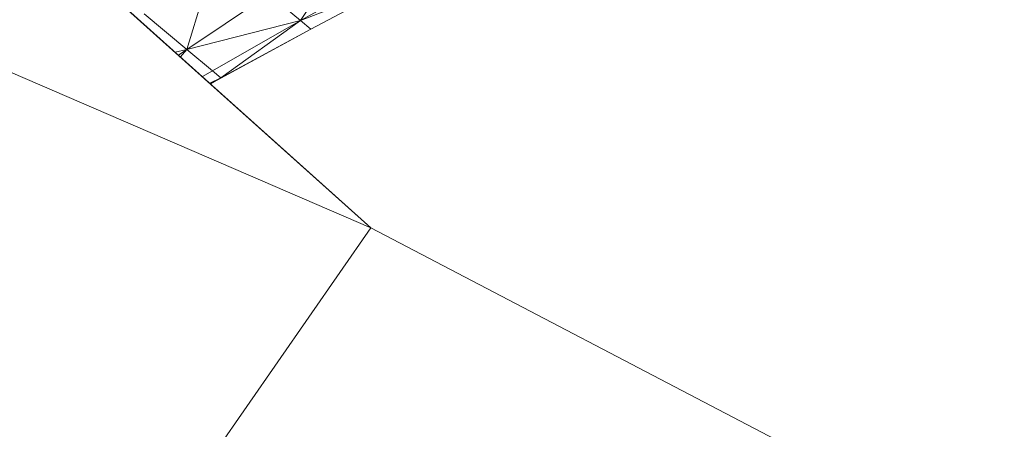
# Model space of a CAD drawing. Header units: feet. Extents: x 154 to 734, y 944 to 1247.
# Tile 11 of 63: x 243.2 to 247.03, y 985.5 to 987.09. Entities that reach past the tile are written whole.
import ezdxf

# ---------------------------------------------------------------- set-up
doc = ezdxf.new("R2010")
doc.units = ezdxf.units.FT
doc.header["$MEASUREMENT"] = 0
doc.layers.get('0').update_dxf_attribs({"true_color": 0x5890e1})

# ---------------------------------------------------------------- blocks, each defined once
blk = doc.blocks.new('A$Ca1c6a726')
at = {"color": 0, "linetype": 'Continuous', "lineweight": 0, "extrusion": (2.22045e-16, 1, -2.22045e-16)}
for p, q in [((84.0137, 47.6621), (90.3701, 41.9552)), ((90.3701, 41.9552), (84.0137, 47.6621)), ((90.3701, 41.9552), (81.7289, 45.6818)), ((90.3701, 41.9552), (81.7289, 45.6818)), ((90.3011, 43.07), (90.0964, 42.7614)), ((90.0964, 42.7614), (90.3011, 43.07)), ((89.7712, 43.0334), (89.6544, 42.6487)), ((89.6544, 42.6487), (89.7712, 43.0334)), ((90.4379, 42.9498), (90.0964, 42.7614)), ((90.4379, 42.9498), (90.0964, 42.7614)), ((90.4794, 42.9096), (90.0964, 42.7614)), ((90.4794, 42.9096), (90.0964, 42.7614)), ((90.4794, 42.9096), (90.137, 42.7274)), ((90.137, 42.7274), (90.4794, 42.9096)), ((90.1371, 42.7274), (90.4794, 42.9096)), ((90.4794, 42.9096), (90.1371, 42.7274)), ((89.9745, 42.8634), (89.6544, 42.6487)), ((89.9745, 42.8634), (89.6544, 42.6487)), ((90.0964, 42.7614), (89.9745, 42.8634)), ((90.0964, 42.7614), (89.9745, 42.8634)), ((89.6544, 42.6487), (89.4886, 42.7875)), ((89.6544, 42.6487), (89.4886, 42.7875)), ((90.0964, 42.7614), (89.6544, 42.6487)), ((90.0964, 42.7614), (89.6544, 42.6487)), ((90.0964, 42.7614), (89.754, 42.5654)), ((89.754, 42.5654), (90.0964, 42.7614)), ((90.0964, 42.7614), (89.7871, 42.5377)), ((89.7871, 42.5377), (90.0964, 42.7614)), ((90.1371, 42.7274), (90.0964, 42.7614)), ((90.1371, 42.7274), (90.0964, 42.7614)), ((90.137, 42.7274), (89.7871, 42.5376)), ((90.137, 42.7274), (89.7871, 42.5376)), ((90.1371, 42.7274), (89.7871, 42.5377)), ((90.1371, 42.7274), (89.7871, 42.5377)), ((90.1371, 42.7274), (89.7872, 42.5377)), ((90.1371, 42.7274), (89.7872, 42.5377)), ((90.137, 42.7274), (90.137, 42.7274)), ((90.137, 42.7274), (90.137, 42.7274)), ((89.6544, 42.6487), (89.6096, 42.638)), ((89.6544, 42.6487), (89.6096, 42.638)), ((89.6544, 42.6487), (89.622, 42.6269)), ((89.622, 42.6269), (89.6544, 42.6487)), ((89.6544, 42.6487), (89.6296, 42.6201)), ((89.6296, 42.6201), (89.6544, 42.6487)), ((89.754, 42.5654), (89.6544, 42.6487)), ((89.754, 42.5654), (89.6544, 42.6487)), ((89.754, 42.5654), (89.7152, 42.5432)), ((89.754, 42.5654), (89.7152, 42.5432)), ((89.7871, 42.5377), (89.754, 42.5654)), ((89.7871, 42.5377), (89.754, 42.5654)), ((89.7871, 42.5377), (89.7433, 42.518)), ((89.7871, 42.5377), (89.7433, 42.518)), ((89.7462, 42.5154), (89.7871, 42.5377)), ((89.7871, 42.5377), (89.7462, 42.5154)), ((89.7462, 42.5154), (89.7872, 42.5377)), ((89.7872, 42.5377), (89.7462, 42.5154)), ((89.7462, 42.5154), (89.7871, 42.5376)), ((89.7871, 42.5376), (89.7462, 42.5154)), ((89.7872, 42.5377), (89.787, 42.5376)), ((89.7872, 42.5377), (89.787, 42.5376)), ((89.7872, 42.5377), (89.7871, 42.5376)), ((89.7871, 42.5376), (89.7872, 42.5377)), ((89.7871, 42.5376), (89.7871, 42.5376)), ((89.7871, 42.5376), (89.7871, 42.5376)), ((89.7871, 42.5376), (89.7871, 42.5376)), ((89.7871, 42.5376), (89.7871, 42.5376)), ((89.7873, 42.5377), (89.7872, 42.5377)), ((89.7872, 42.5377), (89.7873, 42.5377)), ((89.7872, 42.5377), (89.7872, 42.5377)), ((89.7872, 42.5377), (89.7872, 42.5377)), ((90.3701, 41.9552), (88.6461, 39.4713)), ((88.6461, 39.4713), (90.3701, 41.9552)), ((90.3701, 41.9552), (98.8648, 37.5139)), ((98.8648, 37.5139), (90.3701, 41.9552)), ((97.0924, 38.4405), (90.3701, 41.9552)), ((97.0924, 38.4405), (90.3701, 41.9552))]:
    blk.add_line(p, q, dxfattribs=at)

msp = doc.modelspace()

# ---------------------------------------------------------------- block references
msp.add_blockref('A$Ca1c6a726', (154.1921, 944.327, -71.7993))

doc.saveas('drawing.dxf')
